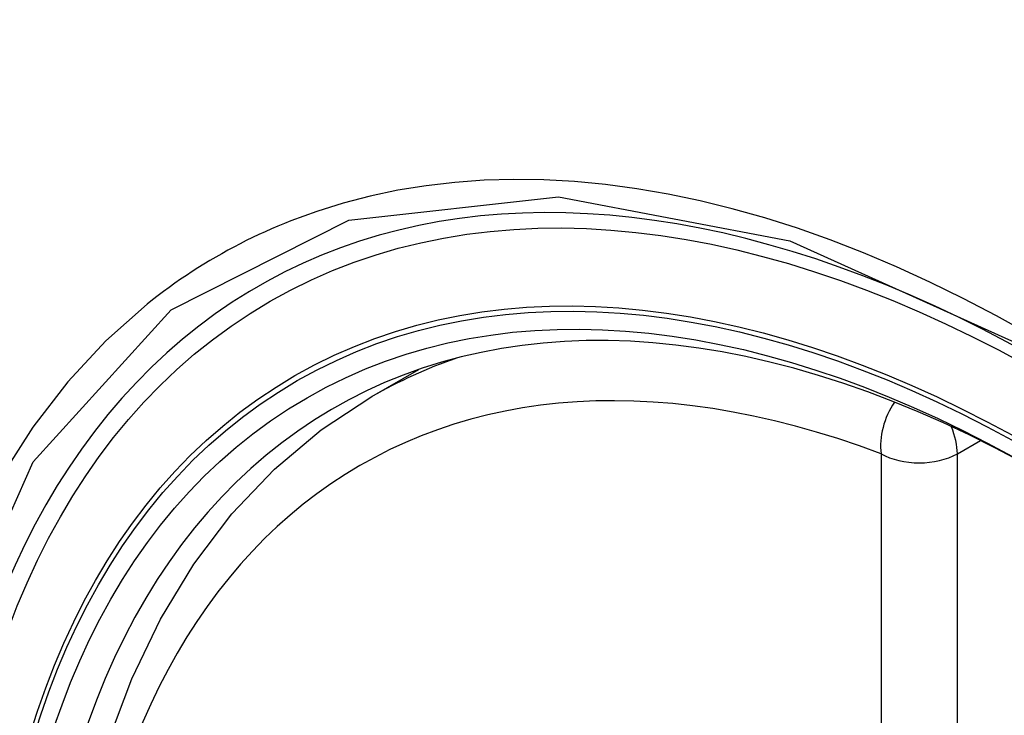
# Model space of a CAD drawing. Header units: inches. Extents: x 338.7 to 398.8, y 128 to 186.9.
# Tile 28 of 110: x 341.345 to 341.561, y 183.801 to 183.953. Entities that reach past the tile are written whole.
import ezdxf

# ---------------------------------------------------------------- set-up
doc = ezdxf.new("R2010")
doc.units = ezdxf.units.IN
doc.header["$MEASUREMENT"] = 0
doc.layers.add('Visible Edges(ANSI)', color=7, linetype='Continuous', lineweight=25)
doc.layers.add('Visible Tangent Edges(ANSI)', color=7, linetype='Continuous', lineweight=25)

msp = doc.modelspace()

# ---------------------------------------------------------------- linework, layer by layer
at = {"layer": 'Visible Edges(ANSI)'}
msp.add_line((341.4219, 183.87054), (341.43221, 183.87647), dxfattribs=at)
at = {"layer": 'Visible Edges(ANSI)', "flags": 128}
msp.add_lwpolyline([(341.38907, 183.56237), (341.38133, 183.58156), (341.37448, 183.60082), (341.36854, 183.62008), (341.36355, 183.63926), (341.35952, 183.65826), (341.35648, 183.67702), (341.35445, 183.69543), (341.35344, 183.71344), (341.35346, 183.73095), (341.35452, 183.74791), (341.35662, 183.76423), (341.35977, 183.77984), (341.36398, 183.79467), (341.36924, 183.80865), (341.37554, 183.82172), (341.38287, 183.83378), (341.39121, 183.84478), (341.40054, 183.85462), (341.41079, 183.86323), (341.4219, 183.87054)], dxfattribs=at)
at = {"layer": 'Visible Edges(ANSI)'}
for centre, major_axis, start_param, end_param in [((341.67553, 183.09214), (-0.64835, 1.12588), 5.16346, 5.835982), ((341.57079, 183.5951), (0.15718, -0.27294), 2.362013, 7.062765)]:
    msp.add_ellipse(centre, major_axis=major_axis, ratio=0.578093, start_param=start_param, end_param=end_param, dxfattribs=at)
msp.add_ellipse((341.56731, 183.59309), major_axis=(-0.15963, 0.2772), ratio=0.578093, dxfattribs=at)
at = {"layer": 'Visible Tangent Edges(ANSI)'}
for p, q in [((341.55025, 183.85798), (341.5553, 183.86089)), ((341.53355, 183.85798), (341.53355, 183.37269)), ((341.55025, 183.37269), (341.55025, 183.85798))]:
    msp.add_line(p, q, dxfattribs=at)
at = {"layer": 'Visible Tangent Edges(ANSI)', "flags": 128}
for points in [[(341.56618, 183.88415), (341.55887, 183.88823), (341.55155, 183.89207), (341.54424, 183.89566), (341.53694, 183.89899), (341.52965, 183.90207), (341.5224, 183.90488), (341.51518, 183.90744), (341.50801, 183.90972), (341.5009, 183.91174), (341.49385, 183.91347), (341.48688, 183.91494), (341.47996, 183.91613), (341.47311, 183.91705), (341.46632, 183.91769), (341.45962, 183.91806), (341.453, 183.91816), (341.44648, 183.91798), (341.44007, 183.91752), (341.43378, 183.91679), (341.4276, 183.91579), (341.42154, 183.91452), (341.4156, 183.91297), (341.4098, 183.91116), (341.40413, 183.90908)], [(341.35811, 183.5549), (341.33389, 183.62405), (341.32037, 183.69176), (341.31816, 183.75499), (341.32737, 183.81058), (341.34763, 183.85621), (341.37789, 183.88959), (341.41684, 183.90922), (341.46283, 183.91434), (341.51352, 183.90467), (341.56668, 183.8807)], [(341.40413, 183.90908), (341.4027, 183.90851), (341.40129, 183.90792), (341.39989, 183.90732), (341.39849, 183.90669), (341.3971, 183.90606), (341.39573, 183.9054), (341.39436, 183.90473), (341.393, 183.90404), (341.39165, 183.90333), (341.39031, 183.90261), (341.38898, 183.90187), (341.38766, 183.90112), (341.38635, 183.90035), (341.38505, 183.89956), (341.38376, 183.89876), (341.38248, 183.89794), (341.38121, 183.8971), (341.37995, 183.89625), (341.3787, 183.89538), (341.37746, 183.89449), (341.37623, 183.89359), (341.37501, 183.89267), (341.3738, 183.89174), (341.3726, 183.89079)], [(341.3726, 183.89079), (341.36357, 183.88277), (341.35521, 183.87377), (341.34755, 183.86382), (341.34062, 183.85295), (341.33443, 183.84118), (341.32902, 183.82855), (341.32442, 183.81511), (341.32064, 183.80094), (341.31769, 183.78607), (341.31557, 183.77055), (341.3143, 183.75442), (341.31388, 183.73771), (341.31431, 183.72048), (341.31559, 183.70281), (341.31772, 183.68479), (341.32069, 183.66647), (341.32448, 183.64791), (341.32907, 183.62916), (341.33447, 183.61029), (341.34064, 183.59135), (341.34758, 183.57242)]]:
    msp.add_lwpolyline(points, dxfattribs=at)
at = {"layer": 'Visible Tangent Edges(ANSI)'}
for centre, major_axis, ratio, start_param, end_param in [((341.56979, 183.59452), (-0.17285, 0.30015), 0.578093, 5.049711, 10.658253), ((341.56974, 183.5945), (-0.1503, 0.261), 0.578093, 5.670484, 8.47055), ((341.57809, 183.5993), (-0.15619, 0.27123), 0.578093, 6.170881, 6.283185), ((341.5419, 183.86279), (-0.00416, -0.01105), 0.667544, 4.352992, 5.394234), ((341.5419, 183.86279), (0.00589, -0.01024), 0.578093, 0.787332, 1.35469), ((341.5419, 183.86279), (-0.01181, 0), 0.575862, 0.785398, 2.356194)]:
    msp.add_ellipse(centre, major_axis=major_axis, ratio=ratio, start_param=start_param, end_param=end_param, dxfattribs=at)
for centre, major_axis in [((341.57038, 183.59487), (0.17078, -0.29656)), ((341.56741, 183.59315), (-0.16238, 0.28198)), ((341.56731, 183.59309), (0.16178, -0.28094))]:
    msp.add_ellipse(centre, major_axis=major_axis, ratio=0.578093, dxfattribs=at)

doc.saveas('drawing.dxf')
